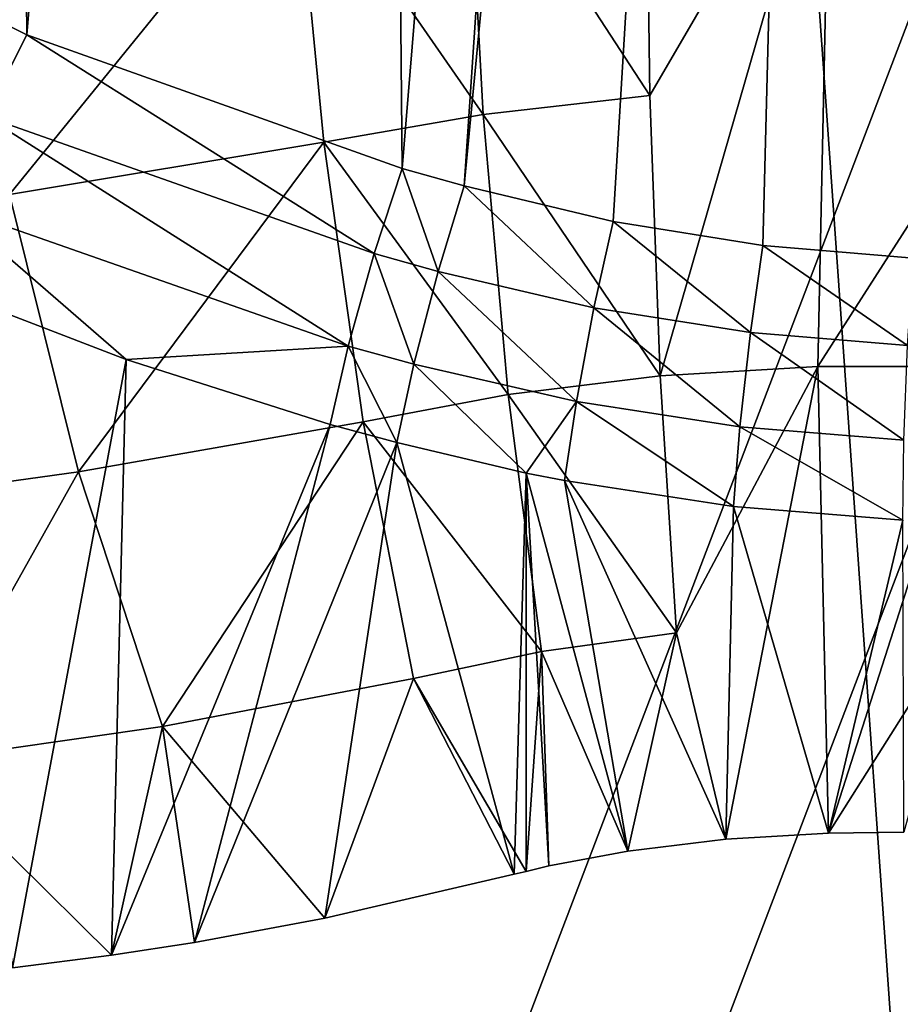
# Model space of a CAD drawing. Header units: millimetres. Extents: x 11 to 151, y -169 to 1060.
# Tile 39 of 148: x 68.65 to 70.87, y -101.94 to -99.46. Entities that reach past the tile are written whole.
import ezdxf

# ---------------------------------------------------------------- set-up
doc = ezdxf.new("R2010")
doc.units = ezdxf.units.MM
doc.header["$LTSCALE"] = 25.4
doc.layers.get('0').update_dxf_attribs({"true_color": 0xff5454})

# ---------------------------------------------------------------- blocks, each defined once
blk = doc.blocks.new('MONO-BIURKOWA-GOLD-7713.STL')
at = {"color": 250, "true_color": 0x262626}
mesh = blk.add_polyface(dxfattribs=at)
corners = [(35.1337, 87.8258, 1177.0747), (35.7939, 90.7632, 1174.918), (35.4055, 94.5999, 1172.0632), (37.0073, 84.1889, 1179.8259), (37.0542, 87.0618, 1177.6985), (39.6647, 80.891, 1182.3494), (39.1434, 83.6217, 1180.3103), (41.9904, 80.5601, 1182.6643), (43.0207, 78.038, 1184.5641), (45.4982, 77.9812, 1184.6804), (46.9672, 75.7217, 1186.3988), (49.5475, 75.9729, 1186.29), (51.3776, 74.0166, 1187.7944), (54.0002, 74.6035, 1187.4382), (56.1099, 72.9774, 1188.7064), (58.7048, 73.9197, 1188.0859), (61.0121, 72.6375, 1189.1052), (63.5011, 73.9448, 1188.2112), (65.9267, 73.0079, 1188.9781), (68.2257, 74.6779, 1187.8096), (70.6957, 74.0767, 1188.3291), (72.7177, 76.0941, 1186.8949), (75.1658, 75.8094, 1187.1792), (76.8242, 78.1451, 1185.4982), (79.1933, 78.1505, 1185.5652), (80.4053, 80.761, 1183.6671), (82.6488, 81.0246, 1183.5391), (83.339, 83.8529, 1181.464), (85.4212, 84.3394, 1181.1659), (85.5256, 87.3154, 1178.9639), (87.4215, 87.9884, 1178.522), (86.8904, 91.0305, 1176.2518), (87.3871, 94.8719, 1173.4202), (73.2451, 113.4989, 1159.1935), (72.5555, 115.0889, 1157.9946), (72.3918, 113.8223, 1158.9283), (73.6696, 114.6829, 1158.3289), (77.2944, 111.4906, 1160.8031), (77.865, 112.6641, 1159.9506), (80.8022, 108.9117, 1162.8192), (81.531, 110.069, 1161.9835), (83.6492, 105.8501, 1165.1732), (84.5498, 106.9812, 1164.3621), (85.7384, 102.41, 1167.785), (86.8245, 103.4997, 1167.0101), (86.9987, 98.7086, 1170.5656), (88.2819, 99.7366, 1169.8423), (88.5853, 91.8543, 1175.6923), (88.8752, 95.8127, 1172.7677), (34.1042, 91.6849, 1174.1843), (34.6817, 99.5699, 1168.3588), (33.9519, 95.642, 1171.2476), (36.2701, 103.3425, 1165.6108), (35.9022, 98.4413, 1169.2317), (37.267, 102.1564, 1166.5197), (38.6661, 106.8385, 1163.0922), (39.4536, 105.6189, 1164.0195), (41.7926, 109.9455, 1160.8837), (42.3874, 108.7108, 1161.8164), (45.5493, 112.5636, 1159.0562), (45.9685, 111.3267, 1159.9854), (49.8153, 114.6088, 1157.6686), (50.0749, 113.3777, 1158.5886), (54.4535, 116.0152, 1156.7655), (54.567, 114.7938, 1157.674), (55.6518, 116.2608, 1156.6194), (55.488, 114.9942, 1157.5531)]
mesh.append_faces([[corners[k] for k in face] for face in [(33, 34, 35), (46, 47, 48), (49, 50, 51), (65, 64, 66)]], dxfattribs={"vtx0": -1, "color": 250})
mesh.append_faces([[corners[k] for k in face] for face in [(1, 3, 4), (4, 5, 6), (6, 5, 7), (7, 8, 9), (9, 10, 11), (11, 12, 13), (13, 14, 15), (15, 16, 17), (17, 18, 19), (19, 20, 21), (21, 22, 23), (23, 24, 25), (25, 26, 27), (27, 28, 29), (29, 30, 31), (31, 30, 32), (34, 33, 36), (36, 37, 38), (38, 39, 40), (40, 41, 42), (42, 43, 44), (44, 45, 46), (50, 2, 52), (52, 54, 55), (55, 56, 57), (57, 58, 59), (59, 60, 61), (61, 62, 63), (63, 64, 65)]], dxfattribs={"vtx0": -1, "vtx1": -1, "color": 250})
mesh.append_faces([[corners[k] for k in face] for face in [(46, 32, 30), (50, 0, 2)]], dxfattribs={"vtx0": -1, "vtx1": -1, "vtx2": -1, "color": 250})
mesh.append_faces([[corners[k] for k in face] for face in [(0, 1, 2), (1, 0, 3), (4, 3, 5), (7, 5, 8), (9, 8, 10), (11, 10, 12), (13, 12, 14), (15, 14, 16), (17, 16, 18), (19, 18, 20), (21, 20, 22), (23, 22, 24), (25, 24, 26), (27, 26, 28), (29, 28, 30), (36, 33, 37), (38, 37, 39), (40, 39, 41), (42, 41, 43), (44, 43, 45), (46, 45, 32), (46, 30, 47), (50, 49, 0), (52, 2, 53), (52, 53, 54), (55, 54, 56), (57, 56, 58), (59, 58, 60), (61, 60, 62), (63, 62, 64)]], dxfattribs={"vtx0": -1, "vtx2": -1, "color": 250})
at = {"color": 18, "true_color": 0x000000}
mesh = blk.add_polyface(dxfattribs=at)
corners = [(36.9126, 90.3515, 1175.2566), (36.4731, 95.8755, 1171.15), (36.4544, 93.0979, 1173.2078), (36.9683, 98.6314, 1169.1228), (37.8389, 87.689, 1177.2573), (37.9306, 101.3128, 1167.1647), (39.2157, 85.1612, 1179.1716), (39.3415, 103.8685, 1165.3132), (41.0165, 82.8165, 1180.9631), (41.1742, 106.2495, 1163.6039), (43.207, 80.6997, 1182.5973), (43.3934, 108.4104, 1162.0691), (45.7453, 78.8512, 1184.0432), (45.9569, 110.3098, 1160.7385), (48.5828, 77.3065, 1185.2728), (48.8156, 111.9115, 1159.6373), (51.6653, 76.095, 1186.2631), (51.9149, 113.1848, 1158.7867), (54.9339, 75.2399, 1186.9946), (54.5565, 104.5903, 1165.2345), (69.5303, 104.1549, 1166.0061), (58.326, 74.7576, 1187.4537), (61.7769, 74.6573, 1187.6315), (65.2204, 74.9409, 1187.5247), (68.5909, 75.6029, 1187.1351), (71.8238, 76.6308, 1186.4703), (70.1692, 113.67, 1158.9745), (73.3136, 112.5627, 1159.8893), (74.8573, 78.0049, 1185.5431), (76.2301, 111.1145, 1161.0498), (77.6334, 79.6988, 1184.3711), (78.8629, 109.3532, 1162.434), (80.0991, 81.6803, 1182.9768), (81.1619, 107.3124, 1164.0151), (82.2072, 83.9113, 1181.3867), (83.0829, 105.0311, 1165.7631), (83.9174, 86.3494, 1179.6313), (84.5892, 102.553, 1167.6445), (85.197, 88.9478, 1177.7444), (85.6521, 99.9255, 1169.6234), (86.0215, 91.6568, 1175.7616), (86.2513, 97.1987, 1171.662), (86.3752, 94.4248, 1173.7212), (55.1954, 114.1053, 1158.203)]
mesh.append_faces([[corners[k] for k in face] for face in [(0, 1, 2), (41, 40, 42)]], dxfattribs={"vtx0": -1, "color": 18})
mesh.append_faces([[corners[k] for k in face] for face in [(1, 0, 3), (3, 4, 5), (5, 6, 7), (7, 8, 9), (9, 10, 11), (11, 12, 13), (13, 14, 15), (15, 16, 17), (19, 18, 20), (20, 25, 26), (26, 25, 27), (27, 28, 29), (29, 30, 31), (31, 32, 33), (33, 34, 35), (35, 36, 37), (37, 38, 39), (39, 40, 41)]], dxfattribs={"vtx0": -1, "vtx1": -1, "color": 18})
mesh.append_faces([[corners[k] for k in face] for face in [(17, 18, 19)]], dxfattribs={"vtx0": -1, "vtx1": -1, "vtx2": -1, "color": 18})
mesh.append_faces([[corners[k] for k in face] for face in [(3, 0, 4), (5, 4, 6), (7, 6, 8), (9, 8, 10), (11, 10, 12), (13, 12, 14), (15, 14, 16), (17, 16, 18), (20, 18, 21), (20, 21, 22), (20, 22, 23), (20, 23, 24), (20, 24, 25), (27, 25, 28), (29, 28, 30), (31, 30, 32), (33, 32, 34), (35, 34, 36), (37, 36, 38), (39, 38, 40)]], dxfattribs={"vtx0": -1, "vtx2": -1, "color": 18})
mesh.append_faces([[corners[k] for k in face] for face in [(43, 17, 19)]], dxfattribs={"vtx1": -1, "color": 18})
mesh = blk.add_polyface(dxfattribs=at)
corners = [(55.2435, 112.9149, 1156.5966), (54.6046, 103.3999, 1163.6281), (51.963, 111.9944, 1157.1803), (36.5212, 94.6852, 1169.5436), (36.9607, 89.1611, 1173.6501), (36.5025, 91.9075, 1171.6013), (37.0165, 97.441, 1167.5164), (37.8871, 86.4986, 1175.6509), (37.9787, 100.1224, 1165.5582), (39.2638, 83.9708, 1177.5652), (39.3897, 102.6781, 1163.7068), (41.0647, 81.6261, 1179.3567), (41.2223, 105.0591, 1161.9974), (43.2552, 79.5093, 1180.9908), (43.4416, 107.22, 1160.4626), (45.7934, 77.6608, 1182.4368), (46.0051, 109.1194, 1159.1321), (48.631, 76.1161, 1183.6664), (48.8638, 110.7211, 1158.0309), (51.7135, 74.9046, 1184.6566), (54.9821, 74.0495, 1185.3882), (69.5785, 102.9646, 1164.3997), (58.3742, 73.5672, 1185.8473), (61.825, 73.4669, 1186.025), (65.2686, 73.7505, 1185.9182), (68.639, 74.4126, 1185.5287), (71.8719, 75.4404, 1184.8639), (70.2174, 112.4796, 1157.368), (73.3617, 111.3723, 1158.2828), (74.9054, 76.8145, 1183.9366), (76.2782, 109.9241, 1159.4434), (77.6816, 78.5084, 1182.7646), (78.9111, 108.1628, 1160.8275), (80.1473, 80.4899, 1181.3704), (81.21, 106.122, 1162.4087), (82.2554, 82.721, 1179.7803), (83.131, 103.8407, 1164.1566), (83.9656, 85.159, 1178.0249), (84.6374, 101.3626, 1166.0381), (85.2451, 87.7574, 1176.1379), (85.7003, 98.7351, 1168.017), (86.0697, 90.4665, 1174.1552), (86.2994, 96.0083, 1170.0555), (86.4233, 93.2344, 1172.1147)]
mesh.append_faces([[corners[k] for k in face] for face in [(3, 4, 5), (41, 42, 43)]], dxfattribs={"vtx0": -1, "color": 18})
mesh.append_faces([[corners[k] for k in face] for face in [(4, 6, 7), (7, 8, 9), (9, 10, 11), (11, 12, 13), (13, 14, 15), (15, 16, 17), (17, 18, 19), (19, 2, 20), (20, 21, 22), (22, 21, 23), (23, 21, 24), (24, 21, 25), (25, 21, 26), (26, 28, 29), (29, 30, 31), (31, 32, 33), (33, 34, 35), (35, 36, 37), (37, 38, 39), (39, 40, 41)]], dxfattribs={"vtx0": -1, "vtx1": -1, "color": 18})
mesh.append_faces([[corners[k] for k in face] for face in [(20, 2, 1)]], dxfattribs={"vtx0": -1, "vtx1": -1, "vtx2": -1, "color": 18})
mesh.append_faces([[corners[k] for k in face] for face in [(4, 3, 6), (7, 6, 8), (9, 8, 10), (11, 10, 12), (13, 12, 14), (15, 14, 16), (17, 16, 18), (19, 18, 2), (20, 1, 21), (26, 21, 27), (26, 27, 28), (29, 28, 30), (31, 30, 32), (33, 32, 34), (35, 34, 36), (37, 36, 38), (39, 38, 40), (41, 40, 42)]], dxfattribs={"vtx0": -1, "vtx2": -1, "color": 18})
mesh.append_faces([[corners[k] for k in face] for face in [(0, 1, 2)]], dxfattribs={"vtx1": -1, "color": 18})
at = {"color": 250, "true_color": 0x262626}
mesh = blk.add_polyface(dxfattribs=at)
corners = [(58.0484, 107.9469, 1144.7997), (59.664, 108.1074, 1144.7292), (61.8434, 54.2425, 1072.0376)]
mesh.append_faces([[corners[k] for k in face] for face in [(0, 1, 2)]], dxfattribs={"color": 250})
mesh = blk.add_polyface(dxfattribs=at)
corners = [(59.664, 108.1074, 1144.7292), (66.7716, 54.2578, 1072.174), (61.8434, 54.2425, 1072.0376), (64.5922, 108.1227, 1144.8656)]
mesh.append_faces([[corners[k] for k in face] for face in [(0, 1, 2), (1, 0, 3)]], dxfattribs={"vtx0": -1, "color": 250})
mesh = blk.add_polyface(dxfattribs=at)
corners = [(57.5349, 107.9598, 1144.9415), (58.0484, 107.9469, 1144.7997), (56.982, 53.52, 1072.4271)]
mesh.append_faces([[corners[k] for k in face] for face in [(0, 1, 2)]], dxfattribs={"color": 250})
mesh = blk.add_polyface(dxfattribs=at)
corners = [(58.0484, 107.9469, 1144.7997), (61.8434, 54.2425, 1072.0376), (56.982, 53.52, 1072.4271)]
mesh.append_faces([[corners[k] for k in face] for face in [(0, 1, 2)]], dxfattribs={"color": 250})
mesh = blk.add_polyface(dxfattribs=at)
corners = [(66.0143, 67.9367, 1093.1398), (59.6407, 106.8967, 1145.6256), (61.218, 67.9116, 1093.0145), (64.437, 106.9218, 1145.7509)]
mesh.append_faces([[corners[k] for k in face] for face in [(0, 1, 2), (1, 0, 3)]], dxfattribs={"vtx0": -1, "color": 250})
mesh = blk.add_polyface(dxfattribs=at)
corners = [(59.6407, 106.8967, 1145.6256), (56.4935, 67.1785, 1093.4161), (61.218, 67.9116, 1093.0145)]
mesh.append_faces([[corners[k] for k in face] for face in [(0, 1, 2)]], dxfattribs={"color": 250})
mesh = blk.add_polyface(dxfattribs=at)
corners = [(57.8883, 106.7088, 1145.7123), (56.4935, 67.1785, 1093.4161), (59.6407, 106.8967, 1145.6256)]
mesh.append_faces([[corners[k] for k in face] for face in [(0, 1, 2)]], dxfattribs={"color": 250})
at = {"color": 18, "true_color": 0x000000}
mesh = blk.add_polyface(dxfattribs=at)
corners = [(60.1723, 90.2133, 1176.1622), (59.8662, 90.1956, 1176.2065), (59.1395, 79.4107, 1184.1765)]
mesh.append_faces([[corners[k] for k in face] for face in [(0, 1, 2)]], dxfattribs={"color": 18})
mesh = blk.add_polyface(dxfattribs=at)
corners = [(60.1723, 90.2133, 1176.1622), (59.1395, 79.4107, 1184.1765), (59.5143, 79.3212, 1184.2053)]
mesh.append_faces([[corners[k] for k in face] for face in [(0, 1, 2)]], dxfattribs={"color": 18})
mesh = blk.add_polyface(dxfattribs=at)
corners = [(60.1723, 90.2133, 1176.1622), (59.5143, 79.3212, 1184.2053), (59.8913, 79.2607, 1184.2306)]
mesh.append_faces([[corners[k] for k in face] for face in [(0, 1, 2)]], dxfattribs={"color": 18})
mesh = blk.add_polyface(dxfattribs=at)
corners = [(60.27, 79.229, 1184.2526), (60.1723, 90.2133, 1176.1622), (59.8913, 79.2607, 1184.2306)]
mesh.append_faces([[corners[k] for k in face] for face in [(0, 1, 2)]], dxfattribs={"color": 18})
mesh = blk.add_polyface(dxfattribs=at)
corners = [(60.4804, 90.2233, 1176.1349), (60.1723, 90.2133, 1176.1622), (60.27, 79.229, 1184.2526)]
mesh.append_faces([[corners[k] for k in face] for face in [(0, 1, 2)]], dxfattribs={"color": 18})
mesh = blk.add_polyface(dxfattribs=at)
corners = [(54.0601, 84.4129, 1181.1389), (54.0486, 85.6278, 1180.2524), (54.0155, 85.2251, 1180.5508), (54.1183, 86.0253, 1179.9535), (54.2509, 83.6059, 1181.7053), (54.2244, 86.4155, 1179.6554), (54.543, 87.1657, 1179.0685), (54.5841, 82.8216, 1182.238), (54.9978, 87.8622, 1178.504), (55.0524, 82.0767, 1182.7255), (55.5789, 88.4902, 1177.9745), (55.6459, 81.3871, 1183.1571), (56.274, 89.0361, 1177.491), (56.3519, 80.7678, 1183.5239), (57.0681, 89.4882, 1177.064), (57.1553, 80.2318, 1183.8179), (57.9443, 89.8368, 1176.7026), (58.0388, 79.7909, 1184.0326), (58.8837, 90.0743, 1176.4148), (58.9835, 79.4544, 1184.1635), (59.8662, 90.1956, 1176.2065), (59.1395, 79.4107, 1184.1765)]
mesh.append_faces([[corners[k] for k in face] for face in [(0, 1, 2), (20, 19, 21)]], dxfattribs={"vtx0": -1, "color": 18})
mesh.append_faces([[corners[k] for k in face] for face in [(1, 0, 3), (3, 4, 5), (5, 4, 6), (6, 7, 8), (8, 9, 10), (10, 11, 12), (12, 13, 14), (14, 15, 16), (16, 17, 18), (18, 19, 20)]], dxfattribs={"vtx0": -1, "vtx1": -1, "color": 18})
mesh.append_faces([[corners[k] for k in face] for face in [(3, 0, 4), (6, 4, 7), (8, 7, 9), (10, 9, 11), (12, 11, 13), (14, 13, 15), (16, 15, 17), (18, 17, 19)]], dxfattribs={"vtx0": -1, "vtx2": -1, "color": 18})
mesh = blk.add_polyface(dxfattribs=at)
corners = [(60.5855, 81.2138, 1180.8375), (60.4808, 79.6608, 1181.9852), (60.0603, 80.4172, 1181.3837), (60.5317, 80.4158, 1181.4272)]
mesh.append_faces([[corners[k] for k in face] for face in [(0, 1, 2), (1, 0, 3)]], dxfattribs={"vtx0": -1, "color": 18})
mesh = blk.add_polyface(dxfattribs=at)
corners = [(59.1461, 80.3454, 1181.1825), (58.7138, 80.2745, 1181.0288), (58.6696, 81.0704, 1180.4377), (59.1876, 79.5904, 1181.7432)]
mesh.append_faces([[corners[k] for k in face] for face in [(0, 1, 2), (1, 0, 3)]], dxfattribs={"vtx0": -1, "color": 18})
mesh = blk.add_polyface(dxfattribs=at)
corners = [(59.6069, 79.6383, 1181.8622), (59.1461, 80.3454, 1181.1825), (59.5963, 80.3938, 1181.302)]
mesh.append_faces([[corners[k] for k in face] for face in [(0, 1, 2)]], dxfattribs={"color": 18})
mesh = blk.add_polyface(dxfattribs=at)
corners = [(60.0603, 80.4172, 1181.3837), (59.6069, 79.6383, 1181.8622), (59.5963, 80.3938, 1181.302)]
mesh.append_faces([[corners[k] for k in face] for face in [(0, 1, 2)]], dxfattribs={"color": 18})
mesh = blk.add_polyface(dxfattribs=at)
corners = [(60.0603, 80.4172, 1181.3837), (59.6329, 78.9329, 1182.3856), (59.6069, 79.6383, 1181.8622)]
mesh.append_faces([[corners[k] for k in face] for face in [(0, 1, 2)]], dxfattribs={"color": 18})
mesh = blk.add_polyface(dxfattribs=at)
corners = [(60.0603, 80.4172, 1181.3837), (60.0293, 78.9565, 1182.4652), (59.6329, 78.9329, 1182.3856)]
mesh.append_faces([[corners[k] for k in face] for face in [(0, 1, 2)]], dxfattribs={"color": 18})
mesh = blk.add_polyface(dxfattribs=at)
corners = [(60.4808, 79.6608, 1181.9852), (60.0293, 78.9565, 1182.4652), (60.0603, 80.4172, 1181.3837)]
mesh.append_faces([[corners[k] for k in face] for face in [(0, 1, 2)]], dxfattribs={"color": 18})
mesh = blk.add_polyface(dxfattribs=at)
corners = [(59.6069, 79.6383, 1181.8622), (59.1876, 79.5904, 1181.7432), (59.1461, 80.3454, 1181.1825)]
mesh.append_faces([[corners[k] for k in face] for face in [(0, 1, 2)]], dxfattribs={"color": 18})
mesh = blk.add_polyface(dxfattribs=at)
corners = [(58.7138, 80.2745, 1181.0288), (57.9958, 79.3894, 1181.2615), (57.8616, 80.1374, 1180.7032)]
mesh.append_faces([[corners[k] for k in face] for face in [(0, 1, 2)]], dxfattribs={"color": 18})
mesh = blk.add_polyface(dxfattribs=at)
corners = [(58.7861, 79.5208, 1181.5894), (57.9958, 79.3894, 1181.2615), (58.7138, 80.2745, 1181.0288)]
mesh.append_faces([[corners[k] for k in face] for face in [(0, 1, 2)]], dxfattribs={"color": 18})
mesh = blk.add_polyface(dxfattribs=at)
corners = [(59.1876, 79.5904, 1181.7432), (58.7861, 79.5208, 1181.5894), (58.7138, 80.2745, 1181.0288)]
mesh.append_faces([[corners[k] for k in face] for face in [(0, 1, 2)]], dxfattribs={"color": 18})
mesh = blk.add_polyface(dxfattribs=at)
corners = [(58.0388, 79.7909, 1184.0326), (57.1553, 80.2318, 1183.8179), (57.935, 79.5855, 1184.1199)]
mesh.append_faces([[corners[k] for k in face] for face in [(0, 1, 2)]], dxfattribs={"color": 18})
mesh = blk.add_polyface(dxfattribs=at)
corners = [(58.913, 79.2402, 1184.2549), (58.0388, 79.7909, 1184.0326), (57.935, 79.5855, 1184.1199)]
mesh.append_faces([[corners[k] for k in face] for face in [(0, 1, 2)]], dxfattribs={"color": 18})
mesh = blk.add_polyface(dxfattribs=at)
corners = [(58.9835, 79.4544, 1184.1635), (58.0388, 79.7909, 1184.0326), (58.913, 79.2402, 1184.2549)]
mesh.append_faces([[corners[k] for k in face] for face in [(0, 1, 2)]], dxfattribs={"color": 18})
mesh = blk.add_polyface(dxfattribs=at)
corners = [(60.4808, 79.6608, 1181.9852), (60.4333, 78.9564, 1182.5057), (60.0293, 78.9565, 1182.4652)]
mesh.append_faces([[corners[k] for k in face] for face in [(0, 1, 2)]], dxfattribs={"color": 18})
mesh = blk.add_polyface(dxfattribs=at)
corners = [(59.6329, 78.9329, 1182.3856), (59.1876, 79.5904, 1181.7432), (59.6069, 79.6383, 1181.8622)]
mesh.append_faces([[corners[k] for k in face] for face in [(0, 1, 2)]], dxfattribs={"color": 18})
mesh = blk.add_polyface(dxfattribs=at)
corners = [(58.8475, 79.0072, 1184.2295), (57.935, 79.5855, 1184.1199), (57.8444, 79.3587, 1184.0886)]
mesh.append_faces([[corners[k] for k in face] for face in [(0, 1, 2)]], dxfattribs={"color": 18})
mesh = blk.add_polyface(dxfattribs=at)
corners = [(58.913, 79.2402, 1184.2549), (57.935, 79.5855, 1184.1199), (58.8475, 79.0072, 1184.2295)]
mesh.append_faces([[corners[k] for k in face] for face in [(0, 1, 2)]], dxfattribs={"color": 18})
mesh = blk.add_polyface(dxfattribs=at)
corners = [(59.2503, 78.8856, 1182.2673), (58.7861, 79.5208, 1181.5894), (59.1876, 79.5904, 1181.7432)]
mesh.append_faces([[corners[k] for k in face] for face in [(0, 1, 2)]], dxfattribs={"color": 18})
mesh = blk.add_polyface(dxfattribs=at)
corners = [(59.6329, 78.9329, 1182.3856), (59.2503, 78.8856, 1182.2673), (59.1876, 79.5904, 1181.7432)]
mesh.append_faces([[corners[k] for k in face] for face in [(0, 1, 2)]], dxfattribs={"color": 18})
mesh = blk.add_polyface(dxfattribs=at)
corners = [(58.7861, 79.5208, 1181.5894), (58.1692, 78.6909, 1181.7842), (57.9958, 79.3894, 1181.2615)]
mesh.append_faces([[corners[k] for k in face] for face in [(0, 1, 2)]], dxfattribs={"color": 18})
mesh = blk.add_polyface(dxfattribs=at)
corners = [(58.8857, 78.8171, 1182.1139), (58.1692, 78.6909, 1181.7842), (58.7861, 79.5208, 1181.5894)]
mesh.append_faces([[corners[k] for k in face] for face in [(0, 1, 2)]], dxfattribs={"color": 18})
mesh = blk.add_polyface(dxfattribs=at)
corners = [(59.2503, 78.8856, 1182.2673), (58.8857, 78.8171, 1182.1139), (58.7861, 79.5208, 1181.5894)]
mesh.append_faces([[corners[k] for k in face] for face in [(0, 1, 2)]], dxfattribs={"color": 18})
mesh = blk.add_polyface(dxfattribs=at)
corners = [(59.0744, 79.1954, 1184.2683), (58.9835, 79.4544, 1184.1635), (58.913, 79.2402, 1184.2549), (59.1395, 79.4107, 1184.1765)]
mesh.append_faces([[corners[k] for k in face] for face in [(0, 1, 2), (1, 0, 3)]], dxfattribs={"vtx0": -1, "color": 18})
mesh = blk.add_polyface(dxfattribs=at)
corners = [(59.466, 79.1035, 1184.2965), (59.1395, 79.4107, 1184.1765), (59.0744, 79.1954, 1184.2683)]
mesh.append_faces([[corners[k] for k in face] for face in [(0, 1, 2)]], dxfattribs={"color": 18})
mesh = blk.add_polyface(dxfattribs=at)
corners = [(59.5143, 79.3212, 1184.2053), (59.1395, 79.4107, 1184.1765), (59.466, 79.1035, 1184.2965)]
mesh.append_faces([[corners[k] for k in face] for face in [(0, 1, 2)]], dxfattribs={"color": 18})
mesh = blk.add_polyface(dxfattribs=at)
corners = [(58.1692, 78.6909, 1181.7842), (57.4629, 78.5928, 1181.4403), (57.9958, 79.3894, 1181.2615)]
mesh.append_faces([[corners[k] for k in face] for face in [(0, 1, 2)]], dxfattribs={"color": 18})
mesh = blk.add_polyface(dxfattribs=at)
corners = [(58.2886, 78.9736, 1184.0312), (57.8444, 79.3587, 1184.0886), (57.7892, 79.1655, 1183.9464)]
mesh.append_faces([[corners[k] for k in face] for face in [(0, 1, 2)]], dxfattribs={"color": 18})
mesh = blk.add_polyface(dxfattribs=at)
corners = [(58.8475, 79.0072, 1184.2295), (57.8444, 79.3587, 1184.0886), (58.2886, 78.9736, 1184.0312)]
mesh.append_faces([[corners[k] for k in face] for face in [(0, 1, 2)]], dxfattribs={"color": 18})
mesh = blk.add_polyface(dxfattribs=at)
corners = [(59.8597, 79.0413, 1184.3218), (59.5143, 79.3212, 1184.2053), (59.466, 79.1035, 1184.2965)]
mesh.append_faces([[corners[k] for k in face] for face in [(0, 1, 2)]], dxfattribs={"color": 18})
mesh = blk.add_polyface(dxfattribs=at)
corners = [(59.8913, 79.2607, 1184.2306), (59.5143, 79.3212, 1184.2053), (59.8597, 79.0413, 1184.3218)]
mesh.append_faces([[corners[k] for k in face] for face in [(0, 1, 2)]], dxfattribs={"color": 18})
mesh = blk.add_polyface(dxfattribs=at)
corners = [(60.2552, 79.0087, 1184.3442), (59.8913, 79.2607, 1184.2306), (59.8597, 79.0413, 1184.3218)]
mesh.append_faces([[corners[k] for k in face] for face in [(0, 1, 2)]], dxfattribs={"color": 18})
mesh = blk.add_polyface(dxfattribs=at)
corners = [(60.27, 79.229, 1184.2526), (59.8913, 79.2607, 1184.2306), (60.2552, 79.0087, 1184.3442)]
mesh.append_faces([[corners[k] for k in face] for face in [(0, 1, 2)]], dxfattribs={"color": 18})
mesh = blk.add_polyface(dxfattribs=at)
corners = [(59.0131, 78.9616, 1184.2435), (58.913, 79.2402, 1184.2549), (58.8475, 79.0072, 1184.2295)]
mesh.append_faces([[corners[k] for k in face] for face in [(0, 1, 2)]], dxfattribs={"color": 18})
mesh = blk.add_polyface(dxfattribs=at)
corners = [(59.0744, 79.1954, 1184.2683), (58.913, 79.2402, 1184.2549), (59.0131, 78.9616, 1184.2435)]
mesh.append_faces([[corners[k] for k in face] for face in [(0, 1, 2)]], dxfattribs={"color": 18})
mesh = blk.add_polyface(dxfattribs=at)
corners = [(59.4219, 78.8678, 1184.2732), (59.0744, 79.1954, 1184.2683), (59.0131, 78.9616, 1184.2435), (59.466, 79.1035, 1184.2965)]
mesh.append_faces([[corners[k] for k in face] for face in [(0, 1, 2), (1, 0, 3)]], dxfattribs={"vtx0": -1, "color": 18})
mesh = blk.add_polyface(dxfattribs=at)
corners = [(58.2886, 78.9736, 1184.0312), (57.7892, 79.1655, 1183.9464), (58.0033, 77.4427, 1182.2629)]
mesh.append_faces([[corners[k] for k in face] for face in [(0, 1, 2)]], dxfattribs={"color": 18})
mesh = blk.add_polyface(dxfattribs=at)
corners = [(59.8329, 78.8042, 1184.2997), (59.466, 79.1035, 1184.2965), (59.4219, 78.8678, 1184.2732), (59.8597, 79.0413, 1184.3218)]
mesh.append_faces([[corners[k] for k in face] for face in [(0, 1, 2), (1, 0, 3)]], dxfattribs={"vtx0": -1, "color": 18})
mesh = blk.add_polyface(dxfattribs=at)
corners = [(60.2457, 78.7707, 1184.3231), (59.8597, 79.0413, 1184.3218), (59.8329, 78.8042, 1184.2997), (60.2552, 79.0087, 1184.3442)]
mesh.append_faces([[corners[k] for k in face] for face in [(0, 1, 2), (1, 0, 3)]], dxfattribs={"vtx0": -1, "color": 18})
mesh = blk.add_polyface(dxfattribs=at)
corners = [(58.8475, 79.0072, 1184.2295), (58.2886, 78.9736, 1184.0312), (58.8027, 78.8105, 1184.0933)]
mesh.append_faces([[corners[k] for k in face] for face in [(0, 1, 2)]], dxfattribs={"color": 18})
mesh = blk.add_polyface(dxfattribs=at)
corners = [(58.9701, 78.7646, 1184.1082), (58.8475, 79.0072, 1184.2295), (58.8027, 78.8105, 1184.0933)]
mesh.append_faces([[corners[k] for k in face] for face in [(0, 1, 2)]], dxfattribs={"color": 18})
mesh = blk.add_polyface(dxfattribs=at)
corners = [(59.0131, 78.9616, 1184.2435), (58.8475, 79.0072, 1184.2295), (58.9701, 78.7646, 1184.1082)]
mesh.append_faces([[corners[k] for k in face] for face in [(0, 1, 2)]], dxfattribs={"color": 18})
mesh = blk.add_polyface(dxfattribs=at)
corners = [(58.2886, 78.9736, 1184.0312), (58.0033, 77.4427, 1182.2629), (58.252, 77.4743, 1182.4312)]
mesh.append_faces([[corners[k] for k in face] for face in [(0, 1, 2)]], dxfattribs={"color": 18})
mesh = blk.add_polyface(dxfattribs=at)
corners = [(58.8027, 78.8105, 1184.0933), (58.2886, 78.9736, 1184.0312), (58.252, 77.4743, 1182.4312)]
mesh.append_faces([[corners[k] for k in face] for face in [(0, 1, 2)]], dxfattribs={"color": 18})
mesh = blk.add_polyface(dxfattribs=at)
corners = [(59.2955, 78.688, 1184.1335), (59.0131, 78.9616, 1184.2435), (58.9701, 78.7646, 1184.1082)]
mesh.append_faces([[corners[k] for k in face] for face in [(0, 1, 2)]], dxfattribs={"color": 18})
mesh = blk.add_polyface(dxfattribs=at)
corners = [(59.4219, 78.8678, 1184.2732), (59.0131, 78.9616, 1184.2435), (59.2955, 78.688, 1184.1335)]
mesh.append_faces([[corners[k] for k in face] for face in [(0, 1, 2)]], dxfattribs={"color": 18})
mesh = blk.add_polyface(dxfattribs=at)
corners = [(60.0293, 78.9565, 1182.4652), (59.6741, 78.2855, 1182.8666), (59.6329, 78.9329, 1182.3856)]
mesh.append_faces([[corners[k] for k in face] for face in [(0, 1, 2)]], dxfattribs={"color": 18})
mesh = blk.add_polyface(dxfattribs=at)
corners = [(60.0293, 78.9565, 1182.4652), (59.7977, 77.7663, 1183.2805), (59.6741, 78.2855, 1182.8666)]
mesh.append_faces([[corners[k] for k in face] for face in [(0, 1, 2)]], dxfattribs={"color": 18})
mesh = blk.add_polyface(dxfattribs=at)
corners = [(60.0561, 77.7819, 1183.3398), (59.7977, 77.7663, 1183.2805), (60.0293, 78.9565, 1182.4652)]
mesh.append_faces([[corners[k] for k in face] for face in [(0, 1, 2)]], dxfattribs={"color": 18})
mesh = blk.add_polyface(dxfattribs=at)
corners = [(60.4333, 78.9564, 1182.5057), (60.0561, 77.7819, 1183.3398), (60.0293, 78.9565, 1182.4652)]
mesh.append_faces([[corners[k] for k in face] for face in [(0, 1, 2)]], dxfattribs={"color": 18})
mesh = blk.add_polyface(dxfattribs=at)
corners = [(60.4333, 78.9564, 1182.5057), (60.3898, 78.3102, 1182.9833), (60.0561, 77.7819, 1183.3398)]
mesh.append_faces([[corners[k] for k in face] for face in [(0, 1, 2)]], dxfattribs={"color": 18})
mesh = blk.add_polyface(dxfattribs=at)
corners = [(59.6741, 78.2855, 1182.8666), (59.2503, 78.8856, 1182.2673), (59.6329, 78.9329, 1182.3856)]
mesh.append_faces([[corners[k] for k in face] for face in [(0, 1, 2)]], dxfattribs={"color": 18})
mesh = blk.add_polyface(dxfattribs=at)
corners = [(59.334, 78.2384, 1182.7494), (58.8857, 78.8171, 1182.1139), (59.2503, 78.8856, 1182.2673)]
mesh.append_faces([[corners[k] for k in face] for face in [(0, 1, 2)]], dxfattribs={"color": 18})
mesh = blk.add_polyface(dxfattribs=at)
corners = [(59.6741, 78.2855, 1182.8666), (59.334, 78.2384, 1182.7494), (59.2503, 78.8856, 1182.2673)]
mesh.append_faces([[corners[k] for k in face] for face in [(0, 1, 2)]], dxfattribs={"color": 18})
mesh = blk.add_polyface(dxfattribs=at)
corners = [(59.4219, 78.8678, 1184.2732), (59.2955, 78.688, 1184.1335), (59.3923, 78.6688, 1184.1406)]
mesh.append_faces([[corners[k] for k in face] for face in [(0, 1, 2)]], dxfattribs={"color": 18})
mesh = blk.add_polyface(dxfattribs=at)
corners = [(59.817, 78.6038, 1184.1692), (59.4219, 78.8678, 1184.2732), (59.3923, 78.6688, 1184.1406)]
mesh.append_faces([[corners[k] for k in face] for face in [(0, 1, 2)]], dxfattribs={"color": 18})
mesh = blk.add_polyface(dxfattribs=at)
corners = [(59.8329, 78.8042, 1184.2997), (59.4219, 78.8678, 1184.2732), (59.817, 78.6038, 1184.1692)]
mesh.append_faces([[corners[k] for k in face] for face in [(0, 1, 2)]], dxfattribs={"color": 18})
mesh = blk.add_polyface(dxfattribs=at)
corners = [(58.8857, 78.8171, 1182.1139), (58.3805, 78.0497, 1182.2657), (58.1692, 78.6909, 1181.7842)]
mesh.append_faces([[corners[k] for k in face] for face in [(0, 1, 2)]], dxfattribs={"color": 18})
mesh = blk.add_polyface(dxfattribs=at)
corners = [(58.8027, 78.8105, 1184.0933), (58.252, 77.4743, 1182.4312), (58.4606, 77.5065, 1182.5675)]
mesh.append_faces([[corners[k] for k in face] for face in [(0, 1, 2)]], dxfattribs={"color": 18})
mesh = blk.add_polyface(dxfattribs=at)
corners = [(59.0118, 78.1709, 1182.5964), (58.3805, 78.0497, 1182.2657), (58.8857, 78.8171, 1182.1139)]
mesh.append_faces([[corners[k] for k in face] for face in [(0, 1, 2)]], dxfattribs={"color": 18})
mesh = blk.add_polyface(dxfattribs=at)
corners = [(58.9701, 78.7646, 1184.1082), (58.8027, 78.8105, 1184.0933), (58.4606, 77.5065, 1182.5675)]
mesh.append_faces([[corners[k] for k in face] for face in [(0, 1, 2)]], dxfattribs={"color": 18})
mesh = blk.add_polyface(dxfattribs=at)
corners = [(59.334, 78.2384, 1182.7494), (59.0118, 78.1709, 1182.5964), (58.8857, 78.8171, 1182.1139), (59.2954, 77.6854, 1183.0735)]
mesh.append_faces([[corners[k] for k in face] for face in [(0, 1, 2), (1, 0, 3)]], dxfattribs={"vtx0": -1, "color": 18})
mesh = blk.add_polyface(dxfattribs=at)
corners = [(60.2435, 78.5695, 1184.1938), (59.8329, 78.8042, 1184.2997), (59.817, 78.6038, 1184.1692), (60.2457, 78.7707, 1184.3231)]
mesh.append_faces([[corners[k] for k in face] for face in [(0, 1, 2), (1, 0, 3)]], dxfattribs={"vtx0": -1, "color": 18})
mesh = blk.add_polyface(dxfattribs=at)
corners = [(58.9701, 78.7646, 1184.1082), (58.4606, 77.5065, 1182.5675), (58.7889, 77.5675, 1182.774)]
mesh.append_faces([[corners[k] for k in face] for face in [(0, 1, 2)]], dxfattribs={"color": 18})
mesh = blk.add_polyface(dxfattribs=at)
corners = [(58.9701, 78.7646, 1184.1082), (58.7889, 77.5675, 1182.774), (59.2656, 77.6779, 1183.0568)]
mesh.append_faces([[corners[k] for k in face] for face in [(0, 1, 2)]], dxfattribs={"color": 18})
mesh = blk.add_polyface(dxfattribs=at)
corners = [(59.2955, 78.688, 1184.1335), (58.9701, 78.7646, 1184.1082), (59.2656, 77.6779, 1183.0568)]
mesh.append_faces([[corners[k] for k in face] for face in [(0, 1, 2)]], dxfattribs={"color": 18})
mesh = blk.add_polyface(dxfattribs=at)
corners = [(58.1692, 78.6909, 1181.7842), (57.7596, 77.9607, 1181.9176), (57.4629, 78.5928, 1181.4403)]
mesh.append_faces([[corners[k] for k in face] for face in [(0, 1, 2)]], dxfattribs={"color": 18})
mesh = blk.add_polyface(dxfattribs=at)
corners = [(58.3805, 78.0497, 1182.2657), (57.7596, 77.9607, 1181.9176), (58.1692, 78.6909, 1181.7842)]
mesh.append_faces([[corners[k] for k in face] for face in [(0, 1, 2)]], dxfattribs={"color": 18})
mesh = blk.add_polyface(dxfattribs=at)
corners = [(59.2955, 78.688, 1184.1335), (59.2656, 77.6779, 1183.0568), (59.2954, 77.6854, 1183.0735)]
mesh.append_faces([[corners[k] for k in face] for face in [(0, 1, 2)]], dxfattribs={"color": 18})
mesh = blk.add_polyface(dxfattribs=at)
corners = [(59.2955, 78.688, 1184.1335), (59.2954, 77.6854, 1183.0735), (59.3529, 77.6989, 1183.1042)]
mesh.append_faces([[corners[k] for k in face] for face in [(0, 1, 2)]], dxfattribs={"color": 18})
mesh = blk.add_polyface(dxfattribs=at)
corners = [(59.2955, 78.688, 1184.1335), (59.3529, 77.6989, 1183.1042), (59.5511, 77.7362, 1183.1954)]
mesh.append_faces([[corners[k] for k in face] for face in [(0, 1, 2)]], dxfattribs={"color": 18})
mesh = blk.add_polyface(dxfattribs=at)
corners = [(59.3923, 78.6688, 1184.1406), (59.2955, 78.688, 1184.1335), (59.5511, 77.7362, 1183.1954)]
mesh.append_faces([[corners[k] for k in face] for face in [(0, 1, 2)]], dxfattribs={"color": 18})
mesh = blk.add_polyface(dxfattribs=at)
corners = [(59.3923, 78.6688, 1184.1406), (59.5511, 77.7362, 1183.1954), (59.7977, 77.7663, 1183.2805)]
mesh.append_faces([[corners[k] for k in face] for face in [(0, 1, 2)]], dxfattribs={"color": 18})
mesh = blk.add_polyface(dxfattribs=at)
corners = [(59.817, 78.6038, 1184.1692), (59.3923, 78.6688, 1184.1406), (59.7977, 77.7663, 1183.2805)]
mesh.append_faces([[corners[k] for k in face] for face in [(0, 1, 2)]], dxfattribs={"color": 18})
mesh = blk.add_polyface(dxfattribs=at)
corners = [(59.817, 78.6038, 1184.1692), (59.7977, 77.7663, 1183.2805), (60.0561, 77.7819, 1183.3398)]
mesh.append_faces([[corners[k] for k in face] for face in [(0, 1, 2)]], dxfattribs={"color": 18})
mesh = blk.add_polyface(dxfattribs=at)
corners = [(60.2435, 78.5695, 1184.1938), (59.817, 78.6038, 1184.1692), (60.0561, 77.7819, 1183.3398)]
mesh.append_faces([[corners[k] for k in face] for face in [(0, 1, 2)]], dxfattribs={"color": 18})
mesh = blk.add_polyface(dxfattribs=at)
corners = [(60.2435, 78.5695, 1184.1938), (60.0561, 77.7819, 1183.3398), (60.2458, 77.7842, 1183.3655)]
mesh.append_faces([[corners[k] for k in face] for face in [(0, 1, 2)]], dxfattribs={"color": 18})
mesh = blk.add_polyface(dxfattribs=at)
corners = [(60.3898, 78.3102, 1182.9833), (60.2458, 77.7842, 1183.3655), (60.0561, 77.7819, 1183.3398)]
mesh.append_faces([[corners[k] for k in face] for face in [(0, 1, 2)]], dxfattribs={"color": 18})
mesh = blk.add_polyface(dxfattribs=at)
corners = [(59.6741, 78.2855, 1182.8666), (59.5511, 77.7362, 1183.1954), (59.334, 78.2384, 1182.7494)]
mesh.append_faces([[corners[k] for k in face] for face in [(0, 1, 2)]], dxfattribs={"color": 18})
mesh = blk.add_polyface(dxfattribs=at)
corners = [(59.7977, 77.7663, 1183.2805), (59.5511, 77.7362, 1183.1954), (59.6741, 78.2855, 1182.8666)]
mesh.append_faces([[corners[k] for k in face] for face in [(0, 1, 2)]], dxfattribs={"color": 18})
mesh = blk.add_polyface(dxfattribs=at)
corners = [(59.3529, 77.6989, 1183.1042), (59.2954, 77.6854, 1183.0735), (59.334, 78.2384, 1182.7494)]
mesh.append_faces([[corners[k] for k in face] for face in [(0, 1, 2)]], dxfattribs={"color": 18})
mesh = blk.add_polyface(dxfattribs=at)
corners = [(59.5511, 77.7362, 1183.1954), (59.3529, 77.6989, 1183.1042), (59.334, 78.2384, 1182.7494)]
mesh.append_faces([[corners[k] for k in face] for face in [(0, 1, 2)]], dxfattribs={"color": 18})
mesh = blk.add_polyface(dxfattribs=at)
corners = [(59.0118, 78.1709, 1182.5964), (58.7889, 77.5675, 1182.774), (58.3805, 78.0497, 1182.2657)]
mesh.append_faces([[corners[k] for k in face] for face in [(0, 1, 2)]], dxfattribs={"color": 18})
mesh = blk.add_polyface(dxfattribs=at)
corners = [(59.2656, 77.6779, 1183.0568), (58.7889, 77.5675, 1182.774), (59.0118, 78.1709, 1182.5964)]
mesh.append_faces([[corners[k] for k in face] for face in [(0, 1, 2)]], dxfattribs={"color": 18})
mesh = blk.add_polyface(dxfattribs=at)
corners = [(59.2954, 77.6854, 1183.0735), (59.2656, 77.6779, 1183.0568), (59.0118, 78.1709, 1182.5964)]
mesh.append_faces([[corners[k] for k in face] for face in [(0, 1, 2)]], dxfattribs={"color": 18})
mesh = blk.add_polyface(dxfattribs=at)
corners = [(58.3805, 78.0497, 1182.2657), (58.252, 77.4743, 1182.4312), (57.7596, 77.9607, 1181.9176)]
mesh.append_faces([[corners[k] for k in face] for face in [(0, 1, 2)]], dxfattribs={"color": 18})
mesh = blk.add_polyface(dxfattribs=at)
corners = [(58.4606, 77.5065, 1182.5675), (58.252, 77.4743, 1182.4312), (58.3805, 78.0497, 1182.2657)]
mesh.append_faces([[corners[k] for k in face] for face in [(0, 1, 2)]], dxfattribs={"color": 18})
mesh = blk.add_polyface(dxfattribs=at)
corners = [(58.7889, 77.5675, 1182.774), (58.4606, 77.5065, 1182.5675), (58.3805, 78.0497, 1182.2657)]
mesh.append_faces([[corners[k] for k in face] for face in [(0, 1, 2)]], dxfattribs={"color": 18})
mesh = blk.add_polyface(dxfattribs=at)
corners = [(58.252, 77.4743, 1182.4312), (58.0033, 77.4427, 1182.2629), (57.7596, 77.9607, 1181.9176)]
mesh.append_faces([[corners[k] for k in face] for face in [(0, 1, 2)]], dxfattribs={"color": 18})

msp = doc.modelspace()

# ---------------------------------------------------------------- block references
at = {"color": 0}
msp.add_blockref('MONO-BIURKOWA-GOLD-7713.STL', (10.6325, -179.2931, -757.8436), dxfattribs=at)

doc.saveas('drawing.dxf')
